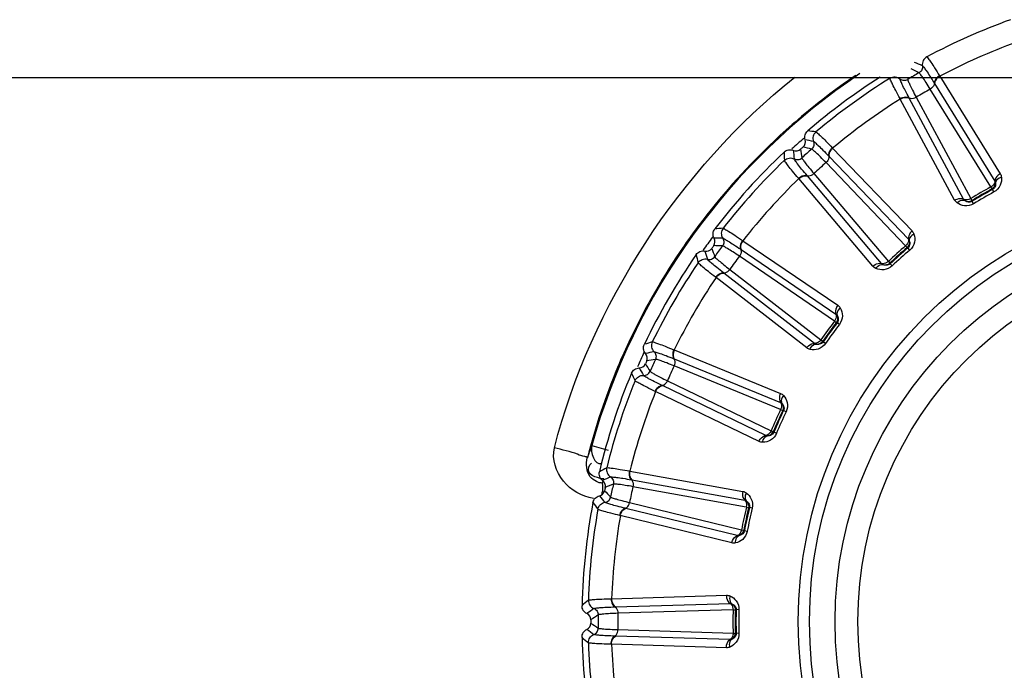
# Model space of a CAD drawing. Header units: millimetres. Extents: x 0 to 4000, y 0 to 3000.
# Tile 93 of 170: x 1335 to 1364, y 1673 to 1692. Entities that reach past the tile are written whole.
import ezdxf

# ---------------------------------------------------------------- set-up
doc = ezdxf.new("R2010")
doc.units = ezdxf.units.MM
doc.header["$LTSCALE"] = 219.99956
doc.layers.get('0').update_dxf_attribs({"linetype": 'CONTINUOUS'})
doc.layers.add('SUPERFICI', color=7, linetype='CONTINUOUS')

msp = doc.modelspace()

# ---------------------------------------------------------------- linework, layer by layer
at = {"color": 7, "linetype": 'CONTINUOUS'}
msp.add_line((1244.778, 1690.18), (1576.626, 1690.18), dxfattribs=at)
at = {"color": 9, "linetype": 'CONTINUOUS'}
for p, q in [((1360.957, 1690.157), (1360.961, 1690.18)), ((1361.248, 1690.138), (1361.252, 1690.18)), ((1361.48, 1690.18), (1361.476, 1690.12)), ((1362.411, 1690.226), (1362.419, 1690.213)), ((1362.419, 1690.213), (1364.195, 1687.345)), ((1362.259, 1690.007), (1362.266, 1689.996)), ((1362.266, 1689.996), (1364.04, 1687.128)), ((1361.259, 1689.543), (1361.252, 1689.556)), ((1362.855, 1686.571), (1361.259, 1689.543)), ((1361.523, 1689.567), (1361.516, 1689.579)), ((1363.119, 1686.597), (1361.523, 1689.567)), ((1359.26, 1688.11), (1359.271, 1688.099)), ((1359.271, 1688.099), (1361.604, 1685.662)), ((1359.157, 1687.865), (1359.167, 1687.855)), ((1359.167, 1687.855), (1361.498, 1685.419)), ((1358.276, 1687.202), (1358.266, 1687.214)), ((1360.454, 1684.627), (1358.276, 1687.202)), ((1358.529, 1687.281), (1358.52, 1687.291)), ((1360.708, 1684.707), (1358.529, 1687.281)), ((1363.971, 1686.883), (1363.952, 1686.898)), ((1364.011, 1686.809), (1363.971, 1686.883)), ((1363.363, 1686.558), (1363.366, 1686.534)), ((1363.41, 1686.462), (1363.366, 1686.534)), ((1356.569, 1685.124), (1356.58, 1685.116)), ((1356.619, 1685.385), (1356.631, 1685.376)), ((1356.631, 1685.376), (1359.42, 1683.478)), ((1361.481, 1685.165), (1361.46, 1685.175)), ((1361.536, 1685.1), (1361.481, 1685.165)), ((1356.58, 1685.116), (1359.367, 1683.218)), ((1360.954, 1684.72), (1360.962, 1684.698)), ((1361.02, 1684.636), (1360.962, 1684.698)), ((1355.844, 1684.293), (1355.832, 1684.302)), ((1358.511, 1682.227), (1355.844, 1684.293)), ((1356.075, 1684.422), (1356.065, 1684.43)), ((1358.742, 1682.358), (1356.075, 1684.422)), ((1359.403, 1682.966), (1359.38, 1682.972)), ((1359.47, 1682.915), (1359.403, 1682.966)), ((1358.98, 1682.421), (1358.993, 1682.401)), ((1359.062, 1682.353), (1358.993, 1682.401)), ((1354.601, 1682.17), (1354.615, 1682.164)), ((1354.615, 1682.164), (1357.738, 1680.888)), ((1354.607, 1681.905), (1354.619, 1681.9)), ((1354.619, 1681.9), (1357.74, 1680.622)), ((1354.27, 1681.115), (1354.258, 1681.121)), ((1357.307, 1679.651), (1354.27, 1681.115)), ((1354.071, 1680.941), (1354.057, 1680.947)), ((1357.108, 1679.474), (1354.071, 1680.941)), ((1357.828, 1680.383), (1357.804, 1680.384)), ((1357.904, 1680.347), (1357.828, 1680.383)), ((1357.527, 1679.763), (1357.544, 1679.746)), ((1357.622, 1679.713), (1357.544, 1679.746)), ((1352.195, 1679.353), (1352.677, 1679.22)), ((1353.296, 1678.607), (1353.311, 1678.604)), ((1353.311, 1678.604), (1356.631, 1678.005)), ((1352.503, 1678.25), (1352.525, 1678.314)), ((1353.357, 1678.348), (1353.37, 1678.346)), ((1353.37, 1678.346), (1356.688, 1677.745)), ((1353.191, 1677.506), (1353.178, 1677.509)), ((1356.467, 1676.705), (1353.191, 1677.506)), ((1356.824, 1677.529), (1356.8, 1677.525)), ((1356.906, 1677.51), (1356.824, 1677.529)), ((1353.033, 1677.294), (1353.018, 1677.297)), ((1356.309, 1676.491), (1353.033, 1677.294)), ((1356.659, 1676.86), (1356.679, 1676.847)), ((1356.762, 1676.831), (1356.679, 1676.847)), ((1352.761, 1674.849), (1352.776, 1674.85)), ((1352.776, 1674.85), (1356.148, 1674.954)), ((1352.887, 1674.61), (1356.257, 1674.712)), ((1352.874, 1674.609), (1352.887, 1674.61)), ((1356.435, 1674.529), (1356.413, 1674.52)), ((1356.519, 1674.527), (1356.435, 1674.529)), ((1352.887, 1673.751), (1352.874, 1673.751)), ((1356.257, 1673.649), (1352.887, 1673.751)), ((1356.413, 1673.84), (1356.435, 1673.831)), ((1356.519, 1673.833), (1356.435, 1673.831)), ((1352.776, 1673.511), (1352.761, 1673.511)), ((1356.148, 1673.406), (1352.776, 1673.511))]:
    msp.add_line(p, q, dxfattribs=at)
for radius in [12.641, 12.312, 11.559, 10.887]:
    msp.add_circle((1370.902, 1674.18), radius, dxfattribs=at)
for centre, radius, start, end in [((1370.902, 1674.18), 18.819, 109.9001, 118.0999), ((1370.902, 1674.18), 18.138, 110.1157, 117.8843), ((1316.912, 1599.373), 101.42, 63.72407, 63.86953), ((1345.931, 1653.761), 40.082, 66.5075, 66.8665), ((1370.902, 1674.18), 19.409, 123.9083, 164.543), ((1370.902, 1674.18), 19.409, 195.7002, 56.059), ((1370.937, 1674.129), 19.498, 124.2915, 130.5622), ((1370.902, 1674.18), 18.819, 121.9001, 130.0999), ((1370.902, 1674.18), 18.138, 122.1157, 129.8843), ((1370.939, 1674.126), 19.502, 130.5616, 133.3094), ((1355.751, 1666.41), 22.371, 82.218, 82.8436), ((1370.915, 1674.156), 19.463, 133.319, 142.586), ((1370.902, 1674.18), 18.909, 131.3053, 132.7088), ((1350.723, 1649.015), 40.082, 78.5075, 78.8665), ((1398.038, 1691.618), 40.082, 185.1335, 185.4924), ((1458.732, 1702.411), 101.42, 188.13032, 188.27578), ((1333.645, 1589.782), 101.42, 75.72407, 75.86953), ((1370.902, 1674.18), 18.819, 133.9001, 142.0999), ((1380.214, 1688.436), 22.372, 181.1564, 181.782), ((1370.902, 1674.18), 18.138, 134.1157, 141.8843), ((1370.902, 1674.18), 14.471, 118.6186, 121.3814), ((1370.902, 1674.18), 14.387, 118.6186, 121.3814), ((1370.928, 1674.149), 19.478, 142.5923, 145.3506), ((1357.698, 1663.43), 22.371, 94.218, 94.8436), ((1370.902, 1674.18), 18.909, 143.3115, 144.7284), ((1356.396, 1645.37), 40.082, 90.5075, 90.8665), ((1370.907, 1674.167), 19.451, 145.3581, 154.6329), ((1450.943, 1720.055), 101.42, 200.13032, 200.27578), ((1352.007, 1583.881), 101.42, 87.72407, 87.86953), ((1370.902, 1674.18), 14.471, 130.6186, 133.3814), ((1377.046, 1690.06), 22.372, 193.1564, 193.782), ((1393.82, 1696.879), 40.082, 197.1335, 197.4924), ((1370.902, 1674.18), 14.387, 130.6186, 133.3814), ((1370.902, 1674.18), 18.819, 145.9001, 154.0999), ((1370.902, 1674.18), 18.138, 146.1157, 153.8843), ((1370.902, 1674.18), 14.471, 142.6186, 145.3814), ((1370.902, 1674.18), 14.387, 142.6186, 145.3814), ((1370.992, 1674.129), 19.544, 154.6419, 157.3837), ((1360.221, 1660.919), 22.371, 106.218, 106.8436), ((1370.902, 1674.18), 18.909, 155.2644, 156.6676), ((1362.703, 1642.983), 40.082, 102.5075, 102.8665), ((1439.656, 1735.694), 101.42, 212.13032, 212.27578), ((1371.194, 1581.925), 101.42, 99.72407, 99.86953), ((1370.946, 1674.147), 19.494, 157.3778, 165.6076), ((1373.61, 1690.991), 22.372, 205.1564, 205.782), ((1388.6, 1701.148), 40.082, 209.1335, 209.4924), ((1370.902, 1674.18), 18.819, 157.9001, 166.0999), ((1370.902, 1674.18), 18.138, 158.1157, 165.8843), ((1370.902, 1674.18), 14.471, 154.6186, 157.3814), ((1370.902, 1674.18), 14.387, 154.6186, 157.3814), ((1371.066, 1672.248), 20.164, 159.3682, 160.4593), ((1363.212, 1658.988), 22.371, 118.218, 118.8436), ((1369.368, 1641.96), 40.082, 114.5075, 114.8665), ((1390.368, 1584.002), 101.42, 111.72407, 111.86953), ((1339.786, 1678.15), 12.719, 358.8724, 359.3059), ((1425.364, 1748.644), 101.42, 224.13032, 224.27578), ((1370.056, 1691.187), 22.372, 217.1564, 217.782), ((1382.606, 1704.238), 40.082, 221.1335, 221.4924), ((1370.902, 1674.18), 18.819, 169.9001, 178.0999), ((1370.902, 1674.18), 14.471, 166.6186, 169.3814), ((1370.902, 1674.18), 14.387, 166.6186, 169.3814), ((1370.902, 1674.18), 18.138, 170.1157, 177.8843), ((1366.538, 1657.722), 22.371, 130.218, 130.8436), ((1376.1, 1642.345), 40.082, 126.5075, 126.8665), ((1370.902, 1674.18), 14.471, 178.6186, 181.3814), ((1370.902, 1674.18), 14.387, 178.6186, 181.3814), ((1408.692, 1590.02), 101.42, 123.72407, 123.86953), ((1408.692, 1758.34), 101.42, 236.13032, 236.27578), ((1376.101, 1706.015), 40.082, 233.1335, 233.4924), ((1366.538, 1690.639), 22.372, 229.1564, 229.782), ((1370.902, 1674.18), 18.819, 181.9001, 190.0999), ((1370.902, 1674.18), 18.138, 182.1157, 189.8843)]:
    msp.add_arc(centre, radius, start, end, dxfattribs=at)
at = {"color": 7, "linetype": 'CONTINUOUS'}
for radius, start, end in [(19, 122.5839, 130.5969), (18.732, 131.848, 132.152), (19, 133.4031, 142.5969), (18.732, 143.848, 144.152), (19, 145.4031, 154.5969), (18.732, 155.848, 156.152), (19, 157.4031, 166.5969), (18.732, 167.848, 168.152), (19, 169.4031, 178.5969), (18.732, 179.848, 180.152), (19, 181.4031, 190.5969)]:
    msp.add_arc((1370.902, 1674.18), radius, start, end, dxfattribs=at)
at = {"color": 9, "linetype": 'CONTINUOUS'}
for points, knots in [([(1362.038, 1690.781), (1361.993, 1690.757), (1361.916, 1690.679), (1361.901, 1690.57), (1361.909, 1690.52)], [0, 0, 0, 0, 0.499997, 1, 1, 1, 1]), ([(1362.038, 1690.781), (1362.056, 1690.773), (1362.092, 1690.713), (1362.171, 1690.611), (1362.279, 1690.436), (1362.364, 1690.302), (1362.411, 1690.226)], [0, 0, 0, 0, 0.087839, 0.289256, 0.597274, 1, 1, 1, 1]), ([(1361.909, 1690.52), (1361.916, 1690.48), (1361.904, 1690.395), (1361.845, 1690.333), (1361.81, 1690.313)], [0, 0, 0, 0, 0.499996, 1, 1, 1, 1]), ([(1361.909, 1690.52), (1361.926, 1690.513), (1361.961, 1690.458), (1362.035, 1690.362), (1362.137, 1690.201), (1362.215, 1690.078), (1362.259, 1690.007)], [0, 0, 0, 0, 0.089549, 0.291503, 0.598947, 1, 1, 1, 1]), ([(1361.252, 1689.556), (1361.209, 1689.635), (1361.135, 1689.775), (1361.038, 1689.957), (1360.989, 1690.077), (1360.955, 1690.137), (1360.957, 1690.157)], [0, 0, 0, 0, 0.402561, 0.71061, 0.912105, 1, 1, 1, 1]), ([(1360.957, 1690.157), (1361, 1690.184), (1361.106, 1690.211), (1361.208, 1690.17), (1361.248, 1690.138)], [0, 0, 0, 0, 0.499997, 1, 1, 1, 1]), ([(1361.516, 1689.579), (1361.477, 1689.652), (1361.41, 1689.782), (1361.321, 1689.95), (1361.276, 1690.062), (1361.245, 1690.12), (1361.248, 1690.138)], [0, 0, 0, 0, 0.40089, 0.708362, 0.910393, 1, 1, 1, 1]), ([(1361.248, 1690.138), (1361.279, 1690.113), (1361.358, 1690.08), (1361.441, 1690.1), (1361.476, 1690.12)], [0, 0, 0, 0, 0.499996, 1, 1, 1, 1]), ([(1362.411, 1690.226), (1362.389, 1690.213), (1362.316, 1690.161), (1362.258, 1690.072), (1362.259, 1690.007)], [0, 0, 0, 0, 0.283026, 1, 1, 1, 1]), ([(1362.419, 1690.213), (1362.397, 1690.2), (1362.324, 1690.148), (1362.265, 1690.061), (1362.266, 1689.996)], [0, 0, 0, 0, 0.283838, 1, 1, 1, 1]), ([(1362.259, 1690.007), (1362.259, 1689.992), (1362.245, 1689.92), (1362.188, 1689.864), (1362.14, 1689.836)], [0, 0, 0, 0, 0.215937, 1, 1, 1, 1]), ([(1361.252, 1689.556), (1361.274, 1689.569), (1361.355, 1689.606), (1361.461, 1689.612), (1361.516, 1689.579)], [0, 0, 0, 0, 0.283026, 1, 1, 1, 1]), ([(1361.259, 1689.543), (1361.281, 1689.556), (1361.362, 1689.593), (1361.467, 1689.6), (1361.523, 1689.567)], [0, 0, 0, 0, 0.283838, 1, 1, 1, 1]), ([(1361.516, 1689.579), (1361.53, 1689.571), (1361.599, 1689.547), (1361.676, 1689.569), (1361.725, 1689.596)], [0, 0, 0, 0, 0.215937, 1, 1, 1, 1]), ([(1358.78, 1688.575), (1358.741, 1688.542), (1358.683, 1688.45), (1358.69, 1688.341), (1358.708, 1688.293)], [0, 0, 0, 0, 0.499997, 1, 1, 1, 1]), ([(1358.78, 1688.575), (1358.799, 1688.571), (1358.847, 1688.52), (1358.946, 1688.437), (1359.088, 1688.288), (1359.198, 1688.175), (1359.26, 1688.11)], [0, 0, 0, 0, 0.087839, 0.289256, 0.597274, 1, 1, 1, 1]), ([(1358.708, 1688.293), (1358.723, 1688.256), (1358.729, 1688.17), (1358.684, 1688.097), (1358.654, 1688.071)], [0, 0, 0, 0, 0.499996, 1, 1, 1, 1]), ([(1358.708, 1688.293), (1358.727, 1688.29), (1358.772, 1688.243), (1358.864, 1688.165), (1358.997, 1688.029), (1359.1, 1687.925), (1359.157, 1687.865)], [0, 0, 0, 0, 0.089549, 0.291503, 0.598947, 1, 1, 1, 1]), ([(1359.26, 1688.11), (1359.241, 1688.092), (1359.181, 1688.026), (1359.143, 1687.928), (1359.157, 1687.865)], [0, 0, 0, 0, 0.283026, 1, 1, 1, 1]), ([(1359.271, 1688.099), (1359.252, 1688.081), (1359.192, 1688.016), (1359.152, 1687.918), (1359.167, 1687.855)], [0, 0, 0, 0, 0.283838, 1, 1, 1, 1]), ([(1357.853, 1687.74), (1357.889, 1687.775), (1357.988, 1687.824), (1358.095, 1687.805), (1358.141, 1687.782)], [0, 0, 0, 0, 0.499997, 1, 1, 1, 1]), ([(1358.266, 1687.214), (1358.207, 1687.282), (1358.106, 1687.404), (1357.973, 1687.561), (1357.9, 1687.668), (1357.854, 1687.721), (1357.853, 1687.74)], [0, 0, 0, 0, 0.402561, 0.71061, 0.912105, 1, 1, 1, 1]), ([(1358.141, 1687.782), (1358.176, 1687.764), (1358.261, 1687.749), (1358.338, 1687.785), (1358.368, 1687.812)], [0, 0, 0, 0, 0.499996, 1, 1, 1, 1]), ([(1358.52, 1687.291), (1358.466, 1687.354), (1358.373, 1687.467), (1358.252, 1687.614), (1358.184, 1687.714), (1358.142, 1687.764), (1358.141, 1687.782)], [0, 0, 0, 0, 0.40089, 0.708362, 0.910393, 1, 1, 1, 1]), ([(1359.157, 1687.865), (1359.161, 1687.85), (1359.162, 1687.777), (1359.118, 1687.71), (1359.076, 1687.672)], [0, 0, 0, 0, 0.215937, 1, 1, 1, 1]), ([(1358.266, 1687.214), (1358.285, 1687.231), (1358.357, 1687.284), (1358.459, 1687.312), (1358.52, 1687.291)], [0, 0, 0, 0, 0.283026, 1, 1, 1, 1]), ([(1358.276, 1687.202), (1358.295, 1687.219), (1358.366, 1687.272), (1358.467, 1687.301), (1358.529, 1687.281)], [0, 0, 0, 0, 0.283838, 1, 1, 1, 1]), ([(1358.52, 1687.291), (1358.535, 1687.286), (1358.607, 1687.277), (1358.678, 1687.314), (1358.72, 1687.351)], [0, 0, 0, 0, 0.215937, 1, 1, 1, 1]), ([(1364.23, 1687.241), (1364.238, 1687.163), (1364.214, 1686.987), (1364.09, 1686.852), (1364.011, 1686.809)], [0, 0, 0, 0, 0.463897, 1, 1, 1, 1]), ([(1364.195, 1687.345), (1364.173, 1687.332), (1364.099, 1687.28), (1364.04, 1687.193), (1364.04, 1687.128)], [0, 0, 0, 0, 0.283328, 1, 1, 1, 1]), ([(1364.23, 1687.241), (1364.206, 1687.234), (1364.132, 1687.208), (1364.058, 1687.139), (1364.056, 1687.082)], [0, 0, 0, 0, 0.303467, 1, 1, 1, 1]), ([(1364.04, 1687.128), (1364.04, 1687.113), (1364.025, 1687.042), (1363.968, 1686.986), (1363.92, 1686.957)], [0, 0, 0, 0, 0.216192, 1, 1, 1, 1]), ([(1364.056, 1687.082), (1364.061, 1687.052), (1364.061, 1686.974), (1364.01, 1686.905), (1363.971, 1686.883)], [0, 0, 0, 0, 0.405768, 1, 1, 1, 1]), ([(1362.855, 1686.571), (1362.877, 1686.584), (1362.958, 1686.621), (1363.063, 1686.629), (1363.119, 1686.597)], [0, 0, 0, 0, 0.283328, 1, 1, 1, 1]), ([(1362.927, 1686.488), (1362.944, 1686.506), (1363.004, 1686.557), (1363.101, 1686.586), (1363.151, 1686.56)], [0, 0, 0, 0, 0.303467, 1, 1, 1, 1]), ([(1363.328, 1686.616), (1363.31, 1686.606), (1363.246, 1686.577), (1363.163, 1686.571), (1363.119, 1686.597)], [0, 0, 0, 0, 0.283581, 1, 1, 1, 1]), ([(1363.41, 1686.462), (1363.333, 1686.415), (1363.154, 1686.376), (1362.991, 1686.443), (1362.927, 1686.488)], [0, 0, 0, 0, 0.536345, 1, 1, 1, 1]), ([(1363.366, 1686.534), (1363.328, 1686.511), (1363.242, 1686.501), (1363.175, 1686.54), (1363.151, 1686.56)], [0, 0, 0, 0, 0.592632, 1, 1, 1, 1]), ([(1356.052, 1685.74), (1356.021, 1685.7), (1355.983, 1685.598), (1356.013, 1685.492), (1356.041, 1685.45)], [0, 0, 0, 0, 0.499997, 1, 1, 1, 1]), ([(1356.052, 1685.74), (1356.072, 1685.741), (1356.129, 1685.701), (1356.243, 1685.639), (1356.413, 1685.523), (1356.544, 1685.436), (1356.619, 1685.385)], [0, 0, 0, 0, 0.087839, 0.289256, 0.597274, 1, 1, 1, 1]), ([(1356.041, 1685.45), (1356.063, 1685.416), (1356.086, 1685.334), (1356.058, 1685.253), (1356.034, 1685.221)], [0, 0, 0, 0, 0.499996, 1, 1, 1, 1]), ([(1356.041, 1685.45), (1356.059, 1685.45), (1356.113, 1685.414), (1356.219, 1685.357), (1356.378, 1685.251), (1356.5, 1685.17), (1356.569, 1685.124)], [0, 0, 0, 0, 0.089549, 0.291503, 0.598947, 1, 1, 1, 1]), ([(1361.498, 1685.419), (1361.501, 1685.404), (1361.501, 1685.331), (1361.457, 1685.264), (1361.416, 1685.226)], [0, 0, 0, 0, 0.216192, 1, 1, 1, 1]), ([(1361.604, 1685.662), (1361.585, 1685.645), (1361.524, 1685.58), (1361.484, 1685.482), (1361.498, 1685.419)], [0, 0, 0, 0, 0.283328, 1, 1, 1, 1]), ([(1361.66, 1685.568), (1361.638, 1685.557), (1361.571, 1685.516), (1361.513, 1685.432), (1361.523, 1685.377)], [0, 0, 0, 0, 0.303467, 1, 1, 1, 1]), ([(1361.66, 1685.568), (1361.684, 1685.494), (1361.697, 1685.317), (1361.604, 1685.159), (1361.536, 1685.1)], [0, 0, 0, 0, 0.463897, 1, 1, 1, 1]), ([(1356.569, 1685.124), (1356.575, 1685.11), (1356.591, 1685.039), (1356.562, 1684.964), (1356.53, 1684.919)], [0, 0, 0, 0, 0.215937, 1, 1, 1, 1]), ([(1356.619, 1685.385), (1356.604, 1685.364), (1356.559, 1685.287), (1356.541, 1685.183), (1356.569, 1685.124)], [0, 0, 0, 0, 0.283026, 1, 1, 1, 1]), ([(1356.631, 1685.376), (1356.616, 1685.355), (1356.571, 1685.279), (1356.553, 1685.175), (1356.58, 1685.116)], [0, 0, 0, 0, 0.283838, 1, 1, 1, 1]), ([(1361.523, 1685.377), (1361.534, 1685.348), (1361.551, 1685.272), (1361.515, 1685.194), (1361.481, 1685.165)], [0, 0, 0, 0, 0.40577, 1, 1, 1, 1]), ([(1355.319, 1684.731), (1355.347, 1684.773), (1355.433, 1684.841), (1355.542, 1684.845), (1355.592, 1684.832)], [0, 0, 0, 0, 0.499997, 1, 1, 1, 1]), ([(1355.592, 1684.832), (1355.63, 1684.821), (1355.716, 1684.824), (1355.784, 1684.876), (1355.807, 1684.909)], [0, 0, 0, 0, 0.499996, 1, 1, 1, 1]), ([(1355.832, 1684.302), (1355.761, 1684.357), (1355.637, 1684.454), (1355.474, 1684.581), (1355.38, 1684.67), (1355.324, 1684.712), (1355.319, 1684.731)], [0, 0, 0, 0, 0.402561, 0.71061, 0.912105, 1, 1, 1, 1]), ([(1356.065, 1684.43), (1355.999, 1684.481), (1355.885, 1684.572), (1355.735, 1684.69), (1355.648, 1684.774), (1355.597, 1684.814), (1355.592, 1684.832)], [0, 0, 0, 0, 0.40089, 0.708362, 0.910393, 1, 1, 1, 1]), ([(1360.454, 1684.627), (1360.473, 1684.644), (1360.545, 1684.698), (1360.646, 1684.728), (1360.708, 1684.707)], [0, 0, 0, 0, 0.283328, 1, 1, 1, 1]), ([(1360.542, 1684.561), (1360.556, 1684.582), (1360.604, 1684.645), (1360.693, 1684.693), (1360.747, 1684.678)], [0, 0, 0, 0, 0.303467, 1, 1, 1, 1]), ([(1361.02, 1684.636), (1360.955, 1684.574), (1360.788, 1684.498), (1360.614, 1684.53), (1360.542, 1684.561)], [0, 0, 0, 0, 0.536345, 1, 1, 1, 1]), ([(1360.908, 1684.769), (1360.893, 1684.756), (1360.836, 1684.714), (1360.756, 1684.691), (1360.708, 1684.707)], [0, 0, 0, 0, 0.283581, 1, 1, 1, 1]), ([(1360.962, 1684.698), (1360.93, 1684.667), (1360.848, 1684.639), (1360.774, 1684.664), (1360.747, 1684.678)], [0, 0, 0, 0, 0.592632, 1, 1, 1, 1]), ([(1355.832, 1684.302), (1355.847, 1684.323), (1355.906, 1684.389), (1356, 1684.438), (1356.065, 1684.43)], [0, 0, 0, 0, 0.283026, 1, 1, 1, 1]), ([(1355.844, 1684.293), (1355.859, 1684.313), (1355.918, 1684.38), (1356.011, 1684.429), (1356.075, 1684.422)], [0, 0, 0, 0, 0.283838, 1, 1, 1, 1]), ([(1356.065, 1684.43), (1356.08, 1684.428), (1356.153, 1684.435), (1356.214, 1684.486), (1356.248, 1684.531)], [0, 0, 0, 0, 0.215937, 1, 1, 1, 1]), ([(1359.42, 1683.478), (1359.405, 1683.458), (1359.359, 1683.381), (1359.34, 1683.277), (1359.367, 1683.218)], [0, 0, 0, 0, 0.283328, 1, 1, 1, 1]), ([(1359.495, 1683.398), (1359.475, 1683.382), (1359.418, 1683.328), (1359.379, 1683.235), (1359.4, 1683.182)], [0, 0, 0, 0, 0.303467, 1, 1, 1, 1]), ([(1359.495, 1683.398), (1359.533, 1683.33), (1359.583, 1683.16), (1359.525, 1682.986), (1359.47, 1682.915)], [0, 0, 0, 0, 0.463897, 1, 1, 1, 1]), ([(1359.367, 1683.218), (1359.373, 1683.204), (1359.388, 1683.133), (1359.359, 1683.058), (1359.326, 1683.013)], [0, 0, 0, 0, 0.216192, 1, 1, 1, 1]), ([(1359.4, 1683.182), (1359.417, 1683.157), (1359.449, 1683.086), (1359.43, 1683.001), (1359.403, 1682.966)], [0, 0, 0, 0, 0.405768, 1, 1, 1, 1]), ([(1353.973, 1682.4), (1353.951, 1682.355), (1353.935, 1682.246), (1353.986, 1682.149), (1354.022, 1682.114)], [0, 0, 0, 0, 0.499997, 1, 1, 1, 1]), ([(1353.973, 1682.4), (1353.992, 1682.405), (1354.056, 1682.377), (1354.181, 1682.341), (1354.371, 1682.263), (1354.518, 1682.205), (1354.601, 1682.17)], [0, 0, 0, 0, 0.087839, 0.289256, 0.597274, 1, 1, 1, 1]), ([(1358.511, 1682.227), (1358.526, 1682.247), (1358.584, 1682.315), (1358.677, 1682.365), (1358.742, 1682.358)], [0, 0, 0, 0, 0.283328, 1, 1, 1, 1]), ([(1359.062, 1682.353), (1359.011, 1682.279), (1358.864, 1682.17), (1358.687, 1682.165), (1358.61, 1682.181)], [0, 0, 0, 0, 0.536345, 1, 1, 1, 1]), ([(1358.61, 1682.181), (1358.619, 1682.204), (1358.653, 1682.275), (1358.73, 1682.341), (1358.786, 1682.337)], [0, 0, 0, 0, 0.303467, 1, 1, 1, 1]), ([(1358.924, 1682.46), (1358.913, 1682.444), (1358.866, 1682.391), (1358.792, 1682.352), (1358.742, 1682.358)], [0, 0, 0, 0, 0.283581, 1, 1, 1, 1]), ([(1358.993, 1682.401), (1358.968, 1682.364), (1358.893, 1682.321), (1358.816, 1682.329), (1358.786, 1682.337)], [0, 0, 0, 0, 0.592632, 1, 1, 1, 1]), ([(1354.022, 1682.114), (1354.04, 1682.118), (1354.101, 1682.093), (1354.217, 1682.06), (1354.394, 1681.989), (1354.53, 1681.936), (1354.607, 1681.905)], [0, 0, 0, 0, 0.089549, 0.291503, 0.598947, 1, 1, 1, 1]), ([(1354.022, 1682.114), (1354.051, 1682.085), (1354.091, 1682.01), (1354.08, 1681.925), (1354.064, 1681.888)], [0, 0, 0, 0, 0.499996, 1, 1, 1, 1]), ([(1354.601, 1682.17), (1354.591, 1682.147), (1354.563, 1682.062), (1354.568, 1681.956), (1354.607, 1681.905)], [0, 0, 0, 0, 0.283026, 1, 1, 1, 1]), ([(1354.615, 1682.164), (1354.605, 1682.141), (1354.577, 1682.057), (1354.58, 1681.951), (1354.619, 1681.9)], [0, 0, 0, 0, 0.283838, 1, 1, 1, 1]), ([(1354.607, 1681.905), (1354.616, 1681.892), (1354.646, 1681.826), (1354.633, 1681.747), (1354.611, 1681.696)], [0, 0, 0, 0, 0.215937, 1, 1, 1, 1]), ([(1353.465, 1681.26), (1353.485, 1681.307), (1353.555, 1681.392), (1353.661, 1681.419), (1353.712, 1681.416)], [0, 0, 0, 0, 0.499997, 1, 1, 1, 1]), ([(1353.712, 1681.416), (1353.752, 1681.413), (1353.835, 1681.434), (1353.891, 1681.499), (1353.907, 1681.536)], [0, 0, 0, 0, 0.499996, 1, 1, 1, 1]), ([(1354.258, 1681.121), (1354.183, 1681.157), (1354.052, 1681.223), (1353.881, 1681.307), (1353.779, 1681.371), (1353.721, 1681.399), (1353.712, 1681.416)], [0, 0, 0, 0, 0.40089, 0.708362, 0.910393, 1, 1, 1, 1]), ([(1354.057, 1680.947), (1353.976, 1680.986), (1353.834, 1681.056), (1353.649, 1681.146), (1353.538, 1681.214), (1353.475, 1681.243), (1353.465, 1681.26)], [0, 0, 0, 0, 0.402561, 0.71061, 0.912105, 1, 1, 1, 1]), ([(1354.057, 1680.947), (1354.067, 1680.971), (1354.112, 1681.048), (1354.193, 1681.115), (1354.258, 1681.121)], [0, 0, 0, 0, 0.283026, 1, 1, 1, 1]), ([(1354.071, 1680.941), (1354.081, 1680.964), (1354.125, 1681.042), (1354.206, 1681.109), (1354.27, 1681.115)], [0, 0, 0, 0, 0.283838, 1, 1, 1, 1]), ([(1354.258, 1681.121), (1354.273, 1681.122), (1354.343, 1681.144), (1354.393, 1681.207), (1354.416, 1681.258)], [0, 0, 0, 0, 0.215937, 1, 1, 1, 1]), ([(1357.738, 1680.888), (1357.727, 1680.865), (1357.698, 1680.78), (1357.701, 1680.675), (1357.74, 1680.622)], [0, 0, 0, 0, 0.283328, 1, 1, 1, 1]), ([(1357.827, 1680.825), (1357.812, 1680.806), (1357.767, 1680.741), (1357.748, 1680.641), (1357.78, 1680.594)], [0, 0, 0, 0, 0.303467, 1, 1, 1, 1]), ([(1357.827, 1680.825), (1357.879, 1680.766), (1357.963, 1680.611), (1357.943, 1680.429), (1357.904, 1680.347)], [0, 0, 0, 0, 0.463897, 1, 1, 1, 1]), ([(1357.74, 1680.622), (1357.749, 1680.61), (1357.779, 1680.543), (1357.765, 1680.464), (1357.743, 1680.413)], [0, 0, 0, 0, 0.216192, 1, 1, 1, 1]), ([(1357.78, 1680.594), (1357.802, 1680.573), (1357.848, 1680.51), (1357.847, 1680.424), (1357.828, 1680.383)], [0, 0, 0, 0, 0.405768, 1, 1, 1, 1]), ([(1357.108, 1679.474), (1357.119, 1679.498), (1357.162, 1679.576), (1357.243, 1679.644), (1357.307, 1679.651)], [0, 0, 0, 0, 0.283328, 1, 1, 1, 1]), ([(1357.622, 1679.713), (1357.587, 1679.63), (1357.466, 1679.493), (1357.294, 1679.451), (1357.216, 1679.45)], [0, 0, 0, 0, 0.536345, 1, 1, 1, 1]), ([(1357.216, 1679.45), (1357.219, 1679.475), (1357.237, 1679.551), (1357.299, 1679.632), (1357.355, 1679.64)], [0, 0, 0, 0, 0.303467, 1, 1, 1, 1]), ([(1357.465, 1679.789), (1357.456, 1679.77), (1357.422, 1679.709), (1357.358, 1679.656), (1357.307, 1679.651)], [0, 0, 0, 0, 0.283581, 1, 1, 1, 1]), ([(1357.544, 1679.746), (1357.527, 1679.704), (1357.463, 1679.646), (1357.386, 1679.638), (1357.355, 1679.64)], [0, 0, 0, 0, 0.592632, 1, 1, 1, 1]), ([(1352.243, 1677.8), (1351.906, 1677.849), (1351.262, 1678.212), (1351.018, 1678.957), (1351.095, 1679.285)], [0, 0, 0, 0, 0.502373, 1, 1, 1, 1]), ([(1352.333, 1678.292), (1352.263, 1678.327), (1352.044, 1678.495), (1352.015, 1678.812), (1352.063, 1678.993)], [0, 0, 0, 0, 0.293257, 1, 1, 1, 1]), ([(1352.364, 1678.41), (1352.265, 1678.442), (1352.027, 1678.523), (1352.115, 1678.782), (1352.186, 1678.836)], [0, 0, 0, 0, 0.535385, 1, 1, 1, 1]), ([(1352.634, 1678.701), (1352.622, 1678.652), (1352.629, 1678.542), (1352.699, 1678.458), (1352.742, 1678.431)], [0, 0, 0, 0, 0.499997, 1, 1, 1, 1]), ([(1352.634, 1678.701), (1352.652, 1678.709), (1352.72, 1678.696), (1352.849, 1678.686), (1353.052, 1678.65), (1353.208, 1678.623), (1353.296, 1678.607)], [0, 0, 0, 0, 0.087839, 0.289256, 0.597274, 1, 1, 1, 1]), ([(1353.296, 1678.607), (1353.291, 1678.582), (1353.281, 1678.493), (1353.308, 1678.39), (1353.357, 1678.348)], [0, 0, 0, 0, 0.283026, 1, 1, 1, 1]), ([(1353.311, 1678.604), (1353.306, 1678.579), (1353.296, 1678.49), (1353.321, 1678.388), (1353.37, 1678.346)], [0, 0, 0, 0, 0.283838, 1, 1, 1, 1]), ([(1352.503, 1678.251), (1352.473, 1678.25), (1352.414, 1678.258), (1352.359, 1678.279), (1352.333, 1678.292)], [0, 0, 0, 0, 0.502614, 1, 1, 1, 1]), ([(1352.548, 1678.376), (1352.518, 1678.376), (1352.456, 1678.384), (1352.395, 1678.4), (1352.364, 1678.41)], [0, 0, 0, 0, 0.47265, 1, 1, 1, 1]), ([(1352.503, 1678.25), (1352.504, 1678.237), (1352.505, 1678.203), (1352.505, 1678.169), (1352.505, 1678.147)], [0, 0, 0, 0, 0.355796, 1, 1, 1, 1]), ([(1352.742, 1678.431), (1352.759, 1678.438), (1352.823, 1678.427), (1352.943, 1678.419), (1353.131, 1678.387), (1353.275, 1678.363), (1353.357, 1678.348)], [0, 0, 0, 0, 0.089549, 0.291503, 0.598947, 1, 1, 1, 1]), ([(1352.742, 1678.431), (1352.775, 1678.409), (1352.831, 1678.344), (1352.838, 1678.258), (1352.829, 1678.219)], [0, 0, 0, 0, 0.499996, 1, 1, 1, 1]), ([(1353.357, 1678.348), (1353.368, 1678.338), (1353.412, 1678.279), (1353.416, 1678.199), (1353.405, 1678.144)], [0, 0, 0, 0, 0.215937, 1, 1, 1, 1]), ([(1352.505, 1678.147), (1352.506, 1678.125), (1352.506, 1678.074), (1352.505, 1678.024), (1352.505, 1677.996)], [0, 0, 0, 0, 0.446377, 1, 1, 1, 1]), ([(1356.631, 1678.005), (1356.625, 1677.98), (1356.615, 1677.891), (1356.64, 1677.788), (1356.688, 1677.745)], [0, 0, 0, 0, 0.283328, 1, 1, 1, 1]), ([(1356.732, 1677.961), (1356.72, 1677.939), (1356.69, 1677.866), (1356.692, 1677.765), (1356.733, 1677.726)], [0, 0, 0, 0, 0.303467, 1, 1, 1, 1]), ([(1356.732, 1677.961), (1356.795, 1677.915), (1356.909, 1677.78), (1356.927, 1677.598), (1356.906, 1677.51)], [0, 0, 0, 0, 0.463897, 1, 1, 1, 1]), ([(1352.374, 1677.48), (1352.383, 1677.531), (1352.434, 1677.628), (1352.533, 1677.676), (1352.583, 1677.684)], [0, 0, 0, 0, 0.499997, 1, 1, 1, 1]), ([(1352.583, 1677.684), (1352.622, 1677.69), (1352.7, 1677.727), (1352.741, 1677.802), (1352.749, 1677.842)], [0, 0, 0, 0, 0.499996, 1, 1, 1, 1]), ([(1353.178, 1677.509), (1353.098, 1677.529), (1352.956, 1677.566), (1352.772, 1677.613), (1352.658, 1677.654), (1352.595, 1677.67), (1352.583, 1677.684)], [0, 0, 0, 0, 0.40089, 0.708362, 0.910393, 1, 1, 1, 1]), ([(1353.178, 1677.509), (1353.193, 1677.514), (1353.257, 1677.549), (1353.293, 1677.621), (1353.305, 1677.675)], [0, 0, 0, 0, 0.215937, 1, 1, 1, 1]), ([(1356.688, 1677.745), (1356.699, 1677.735), (1356.743, 1677.676), (1356.746, 1677.596), (1356.735, 1677.541)], [0, 0, 0, 0, 0.216192, 1, 1, 1, 1]), ([(1356.733, 1677.726), (1356.759, 1677.709), (1356.817, 1677.658), (1356.834, 1677.573), (1356.824, 1677.529)], [0, 0, 0, 0, 0.405768, 1, 1, 1, 1]), ([(1353.018, 1677.297), (1352.931, 1677.318), (1352.777, 1677.357), (1352.577, 1677.406), (1352.455, 1677.45), (1352.387, 1677.466), (1352.374, 1677.48)], [0, 0, 0, 0, 0.402561, 0.71061, 0.912105, 1, 1, 1, 1]), ([(1353.018, 1677.297), (1353.023, 1677.322), (1353.05, 1677.408), (1353.116, 1677.49), (1353.178, 1677.509)], [0, 0, 0, 0, 0.283026, 1, 1, 1, 1]), ([(1353.033, 1677.294), (1353.038, 1677.319), (1353.065, 1677.404), (1353.13, 1677.487), (1353.191, 1677.506)], [0, 0, 0, 0, 0.283838, 1, 1, 1, 1]), ([(1356.762, 1676.831), (1356.745, 1676.742), (1356.655, 1676.583), (1356.495, 1676.506), (1356.419, 1676.49)], [0, 0, 0, 0, 0.536345, 1, 1, 1, 1]), ([(1356.592, 1676.872), (1356.588, 1676.853), (1356.567, 1676.786), (1356.515, 1676.721), (1356.467, 1676.705)], [0, 0, 0, 0, 0.283581, 1, 1, 1, 1]), ([(1356.679, 1676.847), (1356.671, 1676.803), (1356.62, 1676.732), (1356.546, 1676.709), (1356.516, 1676.704)], [0, 0, 0, 0, 0.592632, 1, 1, 1, 1]), ([(1356.309, 1676.491), (1356.314, 1676.516), (1356.341, 1676.601), (1356.405, 1676.685), (1356.467, 1676.705)], [0, 0, 0, 0, 0.283328, 1, 1, 1, 1]), ([(1356.419, 1676.49), (1356.418, 1676.514), (1356.419, 1676.593), (1356.463, 1676.685), (1356.516, 1676.704)], [0, 0, 0, 0, 0.303467, 1, 1, 1, 1]), ([(1352.093, 1674.804), (1352.092, 1674.753), (1352.121, 1674.648), (1352.207, 1674.58), (1352.255, 1674.562)], [0, 0, 0, 0, 0.499997, 1, 1, 1, 1]), ([(1352.093, 1674.804), (1352.109, 1674.816), (1352.179, 1674.817), (1352.307, 1674.834), (1352.513, 1674.841), (1352.671, 1674.847), (1352.761, 1674.849)], [0, 0, 0, 0, 0.087839, 0.289256, 0.597274, 1, 1, 1, 1]), ([(1352.761, 1674.849), (1352.761, 1674.824), (1352.77, 1674.735), (1352.817, 1674.64), (1352.874, 1674.609)], [0, 0, 0, 0, 0.283026, 1, 1, 1, 1]), ([(1352.776, 1674.85), (1352.776, 1674.824), (1352.784, 1674.736), (1352.831, 1674.641), (1352.887, 1674.61)], [0, 0, 0, 0, 0.283838, 1, 1, 1, 1]), ([(1356.148, 1674.954), (1356.147, 1674.928), (1356.155, 1674.839), (1356.201, 1674.744), (1356.257, 1674.712)], [0, 0, 0, 0, 0.283328, 1, 1, 1, 1]), ([(1356.255, 1674.932), (1356.249, 1674.909), (1356.234, 1674.831), (1356.258, 1674.732), (1356.305, 1674.702)], [0, 0, 0, 0, 0.303467, 1, 1, 1, 1]), ([(1356.255, 1674.932), (1356.327, 1674.9), (1356.467, 1674.792), (1356.522, 1674.617), (1356.519, 1674.527)], [0, 0, 0, 0, 0.463897, 1, 1, 1, 1]), ([(1356.257, 1674.712), (1356.271, 1674.704), (1356.325, 1674.655), (1356.345, 1674.578), (1356.345, 1674.522)], [0, 0, 0, 0, 0.216192, 1, 1, 1, 1]), ([(1352.255, 1674.562), (1352.27, 1674.573), (1352.335, 1674.576), (1352.454, 1674.592), (1352.645, 1674.6), (1352.791, 1674.606), (1352.874, 1674.609)], [0, 0, 0, 0, 0.089549, 0.291503, 0.598947, 1, 1, 1, 1]), ([(1352.255, 1674.562), (1352.292, 1674.548), (1352.36, 1674.495), (1352.385, 1674.413), (1352.384, 1674.373)], [0, 0, 0, 0, 0.499996, 1, 1, 1, 1]), ([(1352.874, 1674.609), (1352.887, 1674.602), (1352.942, 1674.553), (1352.962, 1674.476), (1352.963, 1674.42)], [0, 0, 0, 0, 0.215937, 1, 1, 1, 1]), ([(1356.305, 1674.702), (1356.334, 1674.692), (1356.402, 1674.653), (1356.436, 1674.574), (1356.435, 1674.529)], [0, 0, 0, 0, 0.405768, 1, 1, 1, 1]), ([(1352.255, 1673.798), (1352.292, 1673.812), (1352.36, 1673.865), (1352.385, 1673.947), (1352.384, 1673.987)], [0, 0, 0, 0, 0.499996, 1, 1, 1, 1]), ([(1352.874, 1673.751), (1352.887, 1673.759), (1352.942, 1673.807), (1352.962, 1673.884), (1352.963, 1673.94)], [0, 0, 0, 0, 0.215937, 1, 1, 1, 1]), ([(1352.093, 1673.556), (1352.092, 1673.607), (1352.121, 1673.713), (1352.207, 1673.78), (1352.255, 1673.798)], [0, 0, 0, 0, 0.499997, 1, 1, 1, 1]), ([(1352.761, 1673.511), (1352.671, 1673.513), (1352.513, 1673.52), (1352.307, 1673.526), (1352.179, 1673.543), (1352.109, 1673.544), (1352.093, 1673.556)], [0, 0, 0, 0, 0.402561, 0.71061, 0.912105, 1, 1, 1, 1]), ([(1352.874, 1673.751), (1352.791, 1673.754), (1352.645, 1673.76), (1352.454, 1673.768), (1352.335, 1673.785), (1352.27, 1673.787), (1352.255, 1673.798)], [0, 0, 0, 0, 0.40089, 0.708362, 0.910393, 1, 1, 1, 1]), ([(1352.761, 1673.511), (1352.761, 1673.537), (1352.77, 1673.625), (1352.817, 1673.72), (1352.874, 1673.751)], [0, 0, 0, 0, 0.283026, 1, 1, 1, 1]), ([(1352.776, 1673.511), (1352.776, 1673.536), (1352.784, 1673.625), (1352.831, 1673.719), (1352.887, 1673.751)], [0, 0, 0, 0, 0.283838, 1, 1, 1, 1]), ([(1356.148, 1673.406), (1356.147, 1673.432), (1356.155, 1673.521), (1356.201, 1673.616), (1356.257, 1673.649)], [0, 0, 0, 0, 0.283328, 1, 1, 1, 1]), ([(1356.255, 1673.428), (1356.249, 1673.452), (1356.234, 1673.529), (1356.258, 1673.628), (1356.305, 1673.658)], [0, 0, 0, 0, 0.303467, 1, 1, 1, 1]), ([(1356.519, 1673.833), (1356.522, 1673.743), (1356.467, 1673.568), (1356.326, 1673.46), (1356.255, 1673.428)], [0, 0, 0, 0, 0.536345, 1, 1, 1, 1]), ([(1356.345, 1673.838), (1356.345, 1673.818), (1356.338, 1673.748), (1356.302, 1673.674), (1356.257, 1673.649)], [0, 0, 0, 0, 0.283581, 1, 1, 1, 1]), ([(1356.435, 1673.831), (1356.436, 1673.786), (1356.402, 1673.707), (1356.334, 1673.669), (1356.305, 1673.658)], [0, 0, 0, 0, 0.592632, 1, 1, 1, 1])]:
    msp.add_open_spline(points, degree=3, knots=knots, dxfattribs=at)
for points in [[(1351.095, 1679.285), (1352.171, 1683.479), (1354.772, 1687.489), (1358.16, 1690.184)], [(1364.195, 1687.345), (1364.214, 1687.313), (1364.226, 1687.277), (1364.23, 1687.241)], [(1364.056, 1687.082), (1364.059, 1687.012), (1364.014, 1686.932), (1363.952, 1686.898)], [(1364.04, 1687.128), (1364.048, 1687.115), (1364.056, 1687.097), (1364.05, 1687.083)], [(1362.927, 1686.488), (1362.898, 1686.51), (1362.872, 1686.539), (1362.855, 1686.571)], [(1363.151, 1686.56), (1363.139, 1686.569), (1363.125, 1686.583), (1363.125, 1686.598)], [(1363.151, 1686.56), (1363.211, 1686.522), (1363.302, 1686.521), (1363.363, 1686.558)], [(1361.498, 1685.419), (1361.509, 1685.408), (1361.52, 1685.392), (1361.517, 1685.376)], [(1361.604, 1685.662), (1361.63, 1685.636), (1361.649, 1685.603), (1361.66, 1685.568)], [(1361.523, 1685.377), (1361.54, 1685.309), (1361.513, 1685.221), (1361.46, 1685.175)], [(1360.542, 1684.561), (1360.509, 1684.576), (1360.478, 1684.599), (1360.454, 1684.627)], [(1360.747, 1684.678), (1360.733, 1684.684), (1360.716, 1684.695), (1360.713, 1684.71)], [(1360.747, 1684.678), (1360.813, 1684.654), (1360.903, 1684.672), (1360.954, 1684.72)], [(1359.42, 1683.478), (1359.45, 1683.458), (1359.476, 1683.429), (1359.495, 1683.398)], [(1359.367, 1683.218), (1359.38, 1683.209), (1359.394, 1683.196), (1359.394, 1683.18)], [(1359.4, 1683.182), (1359.431, 1683.119), (1359.422, 1683.028), (1359.38, 1682.972)], [(1358.786, 1682.337), (1358.771, 1682.341), (1358.752, 1682.347), (1358.746, 1682.361)], [(1358.786, 1682.337), (1358.856, 1682.327), (1358.94, 1682.364), (1358.98, 1682.421)], [(1358.61, 1682.181), (1358.575, 1682.188), (1358.54, 1682.204), (1358.511, 1682.227)], [(1357.738, 1680.888), (1357.772, 1680.874), (1357.803, 1680.852), (1357.827, 1680.825)], [(1357.74, 1680.622), (1357.754, 1680.616), (1357.771, 1680.606), (1357.775, 1680.591)], [(1357.78, 1680.594), (1357.823, 1680.539), (1357.834, 1680.448), (1357.804, 1680.384)], [(1357.355, 1679.64), (1357.339, 1679.64), (1357.32, 1679.643), (1357.311, 1679.655)], [(1357.355, 1679.64), (1357.425, 1679.645), (1357.5, 1679.698), (1357.527, 1679.763)], [(1352.195, 1679.353), (1352.143, 1679.163), (1352.283, 1678.76), (1352.467, 1678.83)], [(1357.216, 1679.45), (1357.179, 1679.45), (1357.141, 1679.458), (1357.108, 1679.474)], [(1356.631, 1678.005), (1356.667, 1677.998), (1356.702, 1677.983), (1356.732, 1677.961)], [(1356.688, 1677.745), (1356.703, 1677.742), (1356.721, 1677.736), (1356.729, 1677.722)], [(1356.733, 1677.726), (1356.787, 1677.681), (1356.816, 1677.594), (1356.8, 1677.525)], [(1356.516, 1676.704), (1356.583, 1676.723), (1356.645, 1676.791), (1356.659, 1676.86)], [(1356.419, 1676.49), (1356.383, 1676.482), (1356.345, 1676.482), (1356.309, 1676.491)], [(1356.516, 1676.704), (1356.501, 1676.701), (1356.481, 1676.699), (1356.47, 1676.71)], [(1356.148, 1674.954), (1356.184, 1674.955), (1356.222, 1674.947), (1356.255, 1674.932)], [(1356.257, 1674.712), (1356.273, 1674.712), (1356.292, 1674.71), (1356.302, 1674.698)], [(1356.305, 1674.702), (1356.368, 1674.67), (1356.414, 1674.591), (1356.413, 1674.52)], [(1356.305, 1673.658), (1356.291, 1673.652), (1356.272, 1673.646), (1356.259, 1673.654)], [(1356.305, 1673.658), (1356.368, 1673.691), (1356.414, 1673.77), (1356.413, 1673.84)], [(1356.255, 1673.428), (1356.222, 1673.413), (1356.184, 1673.405), (1356.148, 1673.406)]]:
    msp.add_open_spline(points, degree=3, dxfattribs=at)
at = {"color": 7, "linetype": 'CONTINUOUS'}
for points, knots in [([(1358.462, 1688.342), (1358.448, 1688.388), (1358.446, 1688.49), (1358.502, 1688.576), (1358.538, 1688.607)], [0, 0, 0, 0, 0.499996, 1, 1, 1, 1]), ([(1357.846, 1687.984), (1357.881, 1688.017), (1357.972, 1688.064), (1358.073, 1688.051), (1358.117, 1688.032)], [0, 0, 0, 0, 0.499991, 1, 1, 1, 1]), ([(1355.789, 1685.447), (1355.766, 1685.488), (1355.743, 1685.588), (1355.779, 1685.683), (1355.809, 1685.721)], [0, 0, 0, 0, 0.500009, 1, 1, 1, 1]), ([(1355.262, 1684.968), (1355.289, 1685.008), (1355.368, 1685.072), (1355.47, 1685.081), (1355.517, 1685.071)], [0, 0, 0, 0, 0.500014, 1, 1, 1, 1]), ([(1353.777, 1682.058), (1353.746, 1682.094), (1353.702, 1682.187), (1353.718, 1682.288), (1353.739, 1682.331)], [0, 0, 0, 0, 0.500009, 1, 1, 1, 1]), ([(1353.36, 1681.481), (1353.379, 1681.525), (1353.443, 1681.604), (1353.541, 1681.634), (1353.589, 1681.635)], [0, 0, 0, 0, 0.499991, 1, 1, 1, 1]), ([(1352.063, 1678.993), (1352.058, 1679.02), (1351.922, 1679.028), (1351.652, 1679.165), (1351.323, 1679.227), (1351.095, 1679.286)], [0, 0, 0, 0, 0.082495, 0.300647, 1, 1, 1, 1]), ([(1352.514, 1678.326), (1352.475, 1678.354), (1352.414, 1678.436), (1352.408, 1678.538), (1352.419, 1678.584)], [0, 0, 0, 0, 0.500009, 1, 1, 1, 1]), ([(1352.226, 1677.674), (1352.235, 1677.721), (1352.281, 1677.812), (1352.37, 1677.862), (1352.417, 1677.872)], [0, 0, 0, 0, 0.499992, 1, 1, 1, 1]), ([(1352.053, 1674.412), (1352.01, 1674.432), (1351.933, 1674.499), (1351.906, 1674.598), (1351.908, 1674.645)], [0, 0, 0, 0, 0.500009, 1, 1, 1, 1]), ([(1351.908, 1673.715), (1351.906, 1673.763), (1351.933, 1673.861), (1352.01, 1673.928), (1352.053, 1673.948)], [0, 0, 0, 0, 0.499991, 1, 1, 1, 1])]:
    msp.add_open_spline(points, degree=3, knots=knots, dxfattribs=at)
for points in [[(1358.405, 1688.134), (1358.459, 1688.182), (1358.484, 1688.274), (1358.462, 1688.342)], [(1358.117, 1688.032), (1358.184, 1688.003), (1358.278, 1688.019), (1358.331, 1688.067)], [(1355.777, 1685.231), (1355.819, 1685.289), (1355.825, 1685.384), (1355.789, 1685.447)], [(1355.517, 1685.071), (1355.588, 1685.057), (1355.676, 1685.092), (1355.718, 1685.15)], [(1353.81, 1681.844), (1353.839, 1681.91), (1353.825, 1682.004), (1353.777, 1682.058)], [(1353.589, 1681.635), (1353.661, 1681.635), (1353.74, 1681.688), (1353.769, 1681.754)], [(1352.59, 1678.123), (1352.605, 1678.194), (1352.571, 1678.283), (1352.514, 1678.326)], [(1352.417, 1677.872), (1352.488, 1677.888), (1352.554, 1677.955), (1352.569, 1678.026)], [(1352.17, 1674.23), (1352.17, 1674.302), (1352.119, 1674.382), (1352.053, 1674.412)], [(1352.053, 1673.948), (1352.119, 1673.978), (1352.17, 1674.058), (1352.17, 1674.13)]]:
    msp.add_open_spline(points, degree=3, dxfattribs=at)
at = {"layer": 'SUPERFICI', "color": 9, "linetype": 'CONTINUOUS'}
for p, q in [((1363.92, 1686.957), (1362.14, 1689.836)), ((1361.725, 1689.596), (1363.328, 1686.616)), ((1361.416, 1685.226), (1359.076, 1687.672)), ((1358.72, 1687.351), (1360.908, 1684.769)), ((1363.92, 1686.957), (1363.952, 1686.898)), ((1363.328, 1686.616), (1363.363, 1686.558)), ((1361.416, 1685.226), (1361.46, 1685.175)), ((1359.326, 1683.013), (1356.53, 1684.919)), ((1360.908, 1684.769), (1360.954, 1684.72)), ((1356.248, 1684.531), (1358.924, 1682.46)), ((1359.326, 1683.013), (1359.38, 1682.972)), ((1358.924, 1682.46), (1358.98, 1682.421)), ((1357.743, 1680.413), (1354.611, 1681.696)), ((1354.416, 1681.258), (1357.465, 1679.789)), ((1357.743, 1680.413), (1357.804, 1680.384)), ((1357.465, 1679.789), (1357.527, 1679.763)), ((1356.735, 1677.541), (1353.405, 1678.144)), ((1353.305, 1677.675), (1356.592, 1676.872)), ((1356.735, 1677.541), (1356.8, 1677.525)), ((1356.592, 1676.872), (1356.659, 1676.86)), ((1356.345, 1674.522), (1352.963, 1674.42)), ((1356.345, 1674.522), (1356.413, 1674.52)), ((1352.963, 1673.94), (1356.345, 1673.838)), ((1356.345, 1673.838), (1356.413, 1673.84))]:
    msp.add_line(p, q, dxfattribs=at)
for radius, start, end in [(18.519, 119.4031, 120.5969), (17.941, 119.2343, 120.7657), (18.519, 131.4031, 132.5969), (17.941, 131.2343, 132.7657), (14.56, 118.6549, 121.3451), (14.493, 118.6549, 121.3451), (18.519, 143.4031, 144.5969), (14.56, 130.6549, 133.3451), (14.493, 130.6549, 133.3451), (17.941, 143.2343, 144.7657), (14.56, 142.6549, 145.3451), (14.493, 142.6549, 145.3451), (18.519, 155.4031, 156.5969), (17.941, 155.2343, 156.7657), (14.56, 154.6549, 157.3451), (14.493, 154.6549, 157.3451), (18.519, 167.4031, 168.5969), (17.941, 167.2343, 168.7657), (14.56, 166.6549, 169.3451), (14.493, 166.6549, 169.3451), (17.941, 179.2343, 180.7657), (14.56, 178.6549, 181.3451), (14.493, 178.6549, 181.3451), (18.519, 179.4031, 180.5969)]:
    msp.add_arc((1370.902, 1674.18), radius, start, end, dxfattribs=at)
for points, knots in [([(1361.476, 1690.12), (1361.474, 1690.103), (1361.501, 1690.049), (1361.544, 1689.944), (1361.626, 1689.786), (1361.688, 1689.664), (1361.725, 1689.596)], [0, 0, 0, 0, 0.091102, 0.293544, 0.600457, 1, 1, 1, 1]), ([(1362.14, 1689.836), (1362.099, 1689.901), (1362.025, 1690.016), (1361.929, 1690.166), (1361.86, 1690.255), (1361.826, 1690.306), (1361.81, 1690.313)], [0, 0, 0, 0, 0.399454, 0.706397, 0.908865, 1, 1, 1, 1]), ([(1359.076, 1687.672), (1359.023, 1687.728), (1358.927, 1687.825), (1358.802, 1687.951), (1358.715, 1688.024), (1358.672, 1688.067), (1358.654, 1688.071)], [0, 0, 0, 0, 0.399454, 0.706397, 0.908865, 1, 1, 1, 1]), ([(1358.368, 1687.812), (1358.369, 1687.795), (1358.408, 1687.747), (1358.471, 1687.653), (1358.584, 1687.516), (1358.67, 1687.41), (1358.72, 1687.351)], [0, 0, 0, 0, 0.091102, 0.293544, 0.600457, 1, 1, 1, 1]), ([(1356.53, 1684.919), (1356.465, 1684.962), (1356.352, 1685.037), (1356.203, 1685.135), (1356.103, 1685.188), (1356.052, 1685.221), (1356.034, 1685.221)], [0, 0, 0, 0, 0.399454, 0.706397, 0.908865, 1, 1, 1, 1]), ([(1355.807, 1684.909), (1355.813, 1684.892), (1355.86, 1684.853), (1355.941, 1684.775), (1356.08, 1684.664), (1356.187, 1684.578), (1356.248, 1684.531)], [0, 0, 0, 0, 0.091102, 0.293544, 0.600457, 1, 1, 1, 1]), ([(1354.611, 1681.696), (1354.539, 1681.725), (1354.412, 1681.774), (1354.247, 1681.839), (1354.138, 1681.87), (1354.081, 1681.892), (1354.064, 1681.888)], [0, 0, 0, 0, 0.399454, 0.706397, 0.908865, 1, 1, 1, 1]), ([(1353.907, 1681.536), (1353.915, 1681.52), (1353.97, 1681.493), (1354.066, 1681.433), (1354.225, 1681.353), (1354.346, 1681.292), (1354.416, 1681.258)], [0, 0, 0, 0, 0.091102, 0.293544, 0.600457, 1, 1, 1, 1]), ([(1353.405, 1678.144), (1353.328, 1678.158), (1353.194, 1678.18), (1353.018, 1678.209), (1352.905, 1678.217), (1352.845, 1678.226), (1352.829, 1678.219)], [0, 0, 0, 0, 0.399454, 0.706397, 0.908865, 1, 1, 1, 1]), ([(1352.749, 1677.842), (1352.76, 1677.828), (1352.819, 1677.812), (1352.926, 1677.774), (1353.098, 1677.729), (1353.23, 1677.694), (1353.305, 1677.675)], [0, 0, 0, 0, 0.091102, 0.293544, 0.600457, 1, 1, 1, 1]), ([(1352.963, 1674.42), (1352.885, 1674.417), (1352.749, 1674.411), (1352.571, 1674.403), (1352.459, 1674.387), (1352.398, 1674.384), (1352.384, 1674.373)], [0, 0, 0, 0, 0.399454, 0.706397, 0.908865, 1, 1, 1, 1]), ([(1352.384, 1673.987), (1352.398, 1673.977), (1352.459, 1673.973), (1352.571, 1673.958), (1352.749, 1673.95), (1352.885, 1673.943), (1352.963, 1673.94)], [0, 0, 0, 0, 0.091102, 0.293544, 0.600457, 1, 1, 1, 1])]:
    msp.add_open_spline(points, degree=3, knots=knots, dxfattribs=at)

doc.saveas('drawing.dxf')
